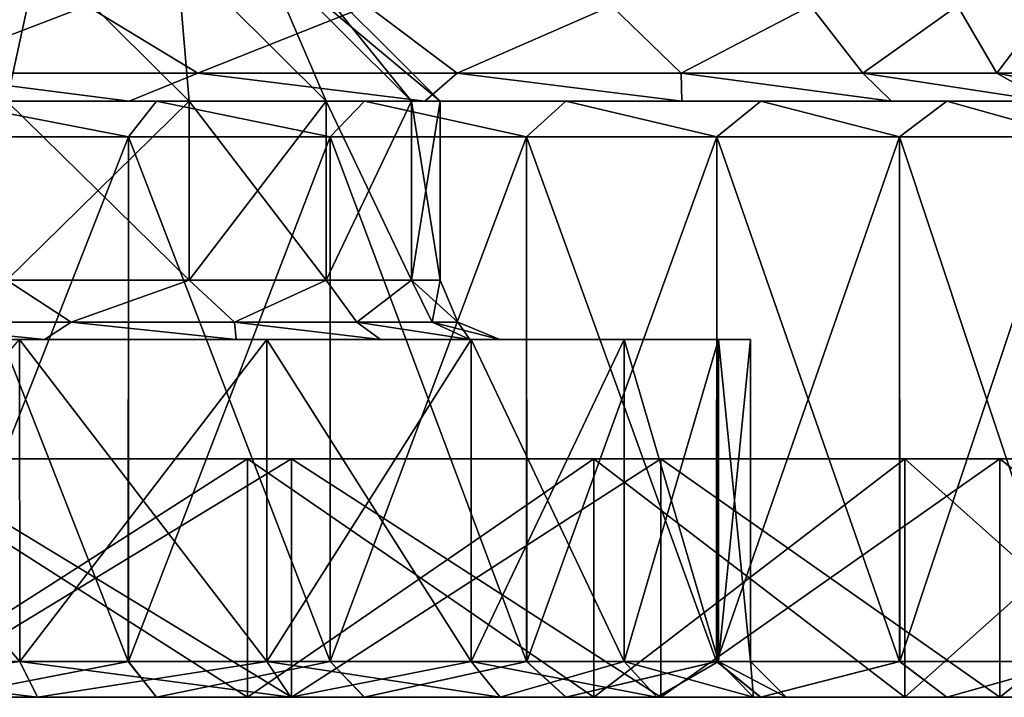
# Model space of a CAD drawing. Header units: millimetres. Extents: x -198 to 325, y 0 to 239.
# Tile 210 of 256: x 156.12 to 164.38, y 0 to 5.68. Entities that reach past the tile are written whole.
import ezdxf

# ---------------------------------------------------------------- set-up
doc = ezdxf.new("R2010")
doc.units = ezdxf.units.MM
doc.header["$LTSCALE"] = 65.185185
for name, color, linetype in [('1897', 7, 'CONTINUOUS'), ('1898', 7, 'CONTINUOUS'), ('1899', 7, 'CONTINUOUS'), ('1900', 7, 'CONTINUOUS'), ('1901', 7, 'CONTINUOUS'), ('1902', 7, 'CONTINUOUS'), ('1903', 7, 'CONTINUOUS'), ('1907', 7, 'CONTINUOUS'), ('1908', 7, 'CONTINUOUS'), ('1909', 7, 'CONTINUOUS'), ('1919', 7, 'CONTINUOUS'), ('1920', 7, 'CONTINUOUS'), ('1921', 7, 'CONTINUOUS'), ('1922', 7, 'CONTINUOUS'), ('1923', 7, 'CONTINUOUS'), ('1924', 7, 'CONTINUOUS'), ('1925', 7, 'CONTINUOUS'), ('1926', 7, 'CONTINUOUS'), ('1927', 7, 'CONTINUOUS'), ('1928', 7, 'CONTINUOUS'), ('1933', 7, 'CONTINUOUS'), ('1934', 7, 'CONTINUOUS'), ('1935', 7, 'CONTINUOUS'), ('1940', 7, 'CONTINUOUS'), ('1941', 7, 'CONTINUOUS'), ('1942', 7, 'CONTINUOUS'), ('1943', 7, 'CONTINUOUS')]:
    doc.layers.add(name, color=color, linetype=linetype)

msp = doc.modelspace()

# ---------------------------------------------------------------- linework, layer by layer
at = {"layer": '1897', "color": 7, "linetype": 'CONTINUOUS', "true_color": 0xe0f2ff}
for points in [[(154.3227, 5, 15.1971), (155.4912, 5, 23.9791), (157.0417, 5, 14.1438), (154.3227, 5, 15.1971)], [(157.0417, 5, -14.1438), (155.4909, 5, -23.9791), (154.3227, 5, -15.1971), (157.0417, 5, -14.1438)], [(157.2717, 5, -23.5007), (155.4909, 5, -23.9791), (157.0417, 5, -14.1438), (157.2717, 5, -23.5007)], [(155.4912, 5, 23.9791), (157.272, 5, 23.5006), (157.0417, 5, 14.1438), (155.4912, 5, 23.9791)], [(157.272, 5, 23.5006), (159.0146, 5, 22.8886), (157.0417, 5, 14.1438), (157.272, 5, 23.5006)], [(157.0417, 5, 14.1438), (159.0146, 5, 22.8886), (159.5213, 5, 12.6086), (157.0417, 5, 14.1438)], [(159.5213, 5, -12.6086), (157.2717, 5, -23.5007), (157.0417, 5, -14.1438), (159.5213, 5, -12.6086)], [(159.0143, 5, -22.8887), (157.2717, 5, -23.5007), (159.5213, 5, -12.6086), (159.0143, 5, -22.8887)], [(160.7036, 5, -22.1492), (159.0143, 5, -22.8887), (159.5213, 5, -12.6086), (160.7036, 5, -22.1492)], [(159.0146, 5, 22.8886), (160.7039, 5, 22.1491), (159.5213, 5, 12.6086), (159.0146, 5, 22.8886)], [(159.5213, 5, 12.6086), (160.7039, 5, 22.1491), (161.6765, 5, 10.6438), (159.5213, 5, 12.6086)], [(161.6765, 5, -10.6438), (160.7036, 5, -22.1492), (159.5213, 5, -12.6086), (161.6765, 5, -10.6438)], [(162.3365, 5, -21.2828), (160.7036, 5, -22.1492), (161.6765, 5, -10.6438), (162.3365, 5, -21.2828)], [(160.7039, 5, 22.1491), (162.3368, 5, 21.2827), (161.6765, 5, 10.6438), (160.7039, 5, 22.1491)], [(161.6765, 5, 10.6438), (162.3368, 5, 21.2827), (163.434, 5, 8.3163), (161.6765, 5, 10.6438)], [(163.434, 5, -8.3163), (162.3365, 5, -21.2828), (161.6765, 5, -10.6438), (163.434, 5, -8.3163)], [(163.8962, 5, -20.299), (162.3365, 5, -21.2828), (163.434, 5, -8.3163), (163.8962, 5, -20.299)], [(162.3368, 5, 21.2827), (163.8965, 5, 20.2988), (163.434, 5, 8.3163), (162.3368, 5, 21.2827)], [(163.434, 5, 8.3163), (163.8965, 5, 20.2988), (164.7336, 5, 5.7058), (163.434, 5, 8.3163)], [(164.7336, 5, -5.7058), (163.8962, 5, -20.299), (163.434, 5, -8.3163), (164.7336, 5, -5.7058)], [(165.3806, 5, -19.1986), (163.8962, 5, -20.299), (164.7336, 5, -5.7058), (165.3806, 5, -19.1986)], [(163.8965, 5, 20.2988), (165.3809, 5, 19.1984), (164.7336, 5, 5.7058), (163.8965, 5, 20.2988)]]:
    msp.add_3dface(points, dxfattribs=at)
at = {"layer": '1898', "color": 7, "linetype": 'CONTINUOUS', "true_color": 0xe0f2ff}
for points in [[(157.0359, 4.7, -23.8853), (155.3098, 0.3, -24.3273), (155.3088, 4.7, -24.3275), (157.0359, 4.7, -23.8853)], [(157.0368, 0.3, -23.885), (155.3098, 0.3, -24.3273), (157.0359, 4.7, -23.8853), (157.0368, 0.3, -23.885)], [(158.7271, 4.7, -23.3205), (157.0368, 0.3, -23.885), (157.0359, 4.7, -23.8853), (158.7271, 4.7, -23.3205)], [(158.728, 0.3, -23.3202), (157.0368, 0.3, -23.885), (158.7271, 4.7, -23.3205), (158.728, 0.3, -23.3202)], [(160.3738, 4.7, -22.6361), (158.728, 0.3, -23.3202), (158.7271, 4.7, -23.3205), (160.3738, 4.7, -22.6361)], [(160.3747, 0.3, -22.6357), (158.728, 0.3, -23.3202), (160.3738, 4.7, -22.6361), (160.3747, 0.3, -22.6357)], [(161.968, 4.7, -21.8352), (160.3747, 0.3, -22.6357), (160.3738, 4.7, -22.6361), (161.968, 4.7, -21.8352)], [(161.9688, 0.3, -21.8348), (160.3747, 0.3, -22.6357), (161.968, 4.7, -21.8352), (161.9688, 0.3, -21.8348)], [(163.5006, 4.7, -20.9223), (161.9688, 0.3, -21.8348), (161.968, 4.7, -21.8352), (163.5006, 4.7, -20.9223)], [(163.5014, 0.3, -20.9218), (161.9688, 0.3, -21.8348), (163.5006, 4.7, -20.9223), (163.5014, 0.3, -20.9218)], [(164.9636, 4.7, -19.9023), (163.5014, 0.3, -20.9218), (163.5006, 4.7, -20.9223), (164.9636, 4.7, -19.9023)], [(164.9642, 0.3, -19.9018), (163.5014, 0.3, -20.9218), (164.9636, 4.7, -19.9023), (164.9642, 0.3, -19.9018)]]:
    msp.add_3dface(points, dxfattribs=at)
at = {"layer": '1899', "color": 7, "linetype": 'CONTINUOUS', "true_color": 0xe0f2ff}
for points in [[(155.1183, 0, 22.423), (158.4034, 0, 21.4097), (155.4902, 0, 23.9793), (155.1183, 0, 22.423)], [(158.4034, 0, -21.4097), (155.1183, 0, -22.423), (157.2725, 0, -23.5004), (158.4034, 0, -21.4097)], [(157.2725, 0, -23.5004), (155.1183, 0, -22.423), (155.4918, 0, -23.9789), (157.2725, 0, -23.5004)], [(155.4902, 0, 23.9793), (158.4034, 0, 21.4097), (157.271, 0, 23.5009), (155.4902, 0, 23.9793)], [(157.271, 0, 23.5009), (158.4034, 0, 21.4097), (159.0135, 0, 22.889), (157.271, 0, 23.5009)], [(159.0151, 0, -22.8884), (158.4034, 0, -21.4097), (157.2725, 0, -23.5004), (159.0151, 0, -22.8884)], [(158.4034, 0, 21.4097), (161.5006, 0, 19.918), (159.0135, 0, 22.889), (158.4034, 0, 21.4097)], [(161.5006, 0, -19.918), (158.4034, 0, -21.4097), (160.7044, 0, -22.1489), (161.5006, 0, -19.918)], [(160.7044, 0, -22.1489), (158.4034, 0, -21.4097), (159.0151, 0, -22.8884), (160.7044, 0, -22.1489)], [(159.0135, 0, 22.889), (161.5006, 0, 19.918), (160.7029, 0, 22.1496), (159.0135, 0, 22.889)], [(160.7029, 0, 22.1496), (161.5006, 0, 19.918), (162.3358, 0, 21.2833), (160.7029, 0, 22.1496)], [(162.3372, 0, -21.2824), (161.5006, 0, -19.918), (160.7044, 0, -22.1489), (162.3372, 0, -21.2824)], [(161.5006, 0, 19.918), (164.3409, 0, 17.9814), (162.3358, 0, 21.2833), (161.5006, 0, 19.918)], [(164.3409, 0, -17.9814), (161.5006, 0, -19.918), (163.8969, 0, -20.2986), (164.3409, 0, -17.9814)], [(163.8969, 0, -20.2986), (161.5006, 0, -19.918), (162.3372, 0, -21.2824), (163.8969, 0, -20.2986)], [(162.3358, 0, 21.2833), (164.3409, 0, 17.9814), (163.8955, 0, 20.2995), (162.3358, 0, 21.2833)], [(163.8955, 0, 20.2995), (164.3409, 0, 17.9814), (165.3799, 0, 19.1991), (163.8955, 0, 20.2995)], [(165.3812, 0, -19.1981), (164.3409, 0, -17.9814), (163.8969, 0, -20.2986), (165.3812, 0, -19.1981)], [(164.3409, 0, 17.9814), (166.8608, 0, 15.6431), (165.3799, 0, 19.1991), (164.3409, 0, 17.9814)], [(166.8608, 0, -15.6431), (164.3409, 0, -17.9814), (166.7747, 0, -17.9935), (166.8608, 0, -15.6431)], [(166.7747, 0, -17.9935), (164.3409, 0, -17.9814), (165.3812, 0, -19.1981), (166.7747, 0, -17.9935)]]:
    msp.add_3dface(points, dxfattribs=at)
at = {"layer": '1900', "color": 7, "linetype": 'CONTINUOUS', "true_color": 0xe0f2ff}
for points in [[(155.1183, 0, -22.423), (158.4034, 0, -21.4097), (155.1183, 2, -22.423), (155.1183, 0, -22.423)], [(155.1183, 2, -22.423), (158.4034, 0, -21.4097), (158.4034, 2, -21.4097), (155.1183, 2, -22.423)], [(158.4034, 0, -21.4097), (161.5006, 0, -19.918), (158.4034, 2, -21.4097), (158.4034, 0, -21.4097)], [(158.4034, 2, -21.4097), (161.5006, 0, -19.918), (161.5006, 2, -19.918), (158.4034, 2, -21.4097)], [(161.5006, 0, -19.918), (164.3409, 0, -17.9814), (161.5006, 2, -19.918), (161.5006, 0, -19.918)], [(161.5006, 2, -19.918), (164.3409, 0, -17.9814), (164.3409, 2, -17.9814), (161.5006, 2, -19.918)], [(164.3409, 0, -17.9814), (166.8608, 0, -15.6431), (164.3409, 2, -17.9814), (164.3409, 0, -17.9814)], [(164.3409, 2, -17.9814), (166.8608, 0, -15.6431), (166.8608, 2, -15.6431), (164.3409, 2, -17.9814)]]:
    msp.add_3dface(points, dxfattribs=at)
at = {"layer": '1901', "color": 7, "linetype": 'CONTINUOUS', "true_color": 0xe0f2ff}
for points in [[(138.4994, 2, 19.918), (148.3489, 2, 19.9317), (158.4034, 2, 21.4097), (138.4994, 2, 19.918)], [(141.5966, 2, 21.4097), (138.4994, 2, 19.918), (158.4034, 2, 21.4097), (141.5966, 2, 21.4097)], [(141.5966, 2, -21.4097), (144.8817, 2, -22.423), (158.4034, 2, -21.4097), (141.5966, 2, -21.4097)], [(141.5966, 2, -21.4097), (158.4034, 2, -21.4097), (161.5006, 2, -19.918), (141.5966, 2, -21.4097)], [(141.5966, 2, -21.4097), (161.5006, 2, -19.918), (151.6511, 2, -19.9317), (141.5966, 2, -21.4097)], [(155.1183, 2, 22.423), (141.5966, 2, 21.4097), (158.4034, 2, 21.4097), (155.1183, 2, 22.423)], [(144.8817, 2, -22.423), (155.1183, 2, -22.423), (158.4034, 2, -21.4097), (144.8817, 2, -22.423)], [(148.3489, 2, 19.9317), (151.6511, 2, 19.9317), (158.4034, 2, 21.4097), (148.3489, 2, 19.9317)], [(151.6511, 2, -19.9317), (161.5006, 2, -19.918), (154.9087, 2, -19.3882), (151.6511, 2, -19.9317)], [(151.6511, 2, 19.9317), (154.9087, 2, 19.3882), (161.5006, 2, 19.918), (151.6511, 2, 19.9317)], [(158.4034, 2, 21.4097), (151.6511, 2, 19.9317), (161.5006, 2, 19.918), (158.4034, 2, 21.4097)], [(161.5006, 2, -19.918), (164.3409, 2, -17.9814), (154.9087, 2, -19.3882), (161.5006, 2, -19.918)], [(154.9087, 2, -19.3882), (164.3409, 2, -17.9814), (158.0329, 2, -18.3157), (154.9087, 2, -19.3882)], [(154.9087, 2, 19.3882), (158.0329, 2, 18.3157), (161.5006, 2, 19.918), (154.9087, 2, 19.3882)], [(158.0329, 2, -18.3157), (164.3409, 2, -17.9814), (160.9383, 2, -16.7435), (158.0329, 2, -18.3157)], [(158.0329, 2, 18.3157), (160.9383, 2, 16.7435), (164.3409, 2, 17.9814), (158.0329, 2, 18.3157)], [(161.5006, 2, 19.918), (158.0329, 2, 18.3157), (164.3409, 2, 17.9814), (161.5006, 2, 19.918)], [(164.3409, 2, -17.9814), (166.8608, 2, -15.6431), (160.9383, 2, -16.7435), (164.3409, 2, -17.9814)], [(160.9383, 2, -16.7435), (166.8608, 2, -15.6431), (163.5454, 2, -14.7144), (160.9383, 2, -16.7435)], [(160.9383, 2, 16.7435), (163.5454, 2, 14.7144), (166.8608, 2, 15.6431), (160.9383, 2, 16.7435)], [(164.3409, 2, 17.9814), (160.9383, 2, 16.7435), (166.8608, 2, 15.6431), (164.3409, 2, 17.9814)], [(166.8608, 2, -15.6431), (169.004, 2, -12.9554), (163.5454, 2, -14.7144), (166.8608, 2, -15.6431)], [(163.5454, 2, -14.7144), (169.004, 2, -12.9554), (165.7829, 2, -12.2838), (163.5454, 2, -14.7144)], [(163.5454, 2, 14.7144), (165.7829, 2, 12.2838), (169.004, 2, 12.9554), (163.5454, 2, 14.7144)], [(166.8608, 2, 15.6431), (163.5454, 2, 14.7144), (169.004, 2, 12.9554), (166.8608, 2, 15.6431)]]:
    msp.add_3dface(points, dxfattribs=at)
at = {"layer": '1902', "color": 7, "linetype": 'CONTINUOUS', "true_color": 0xe0f2ff}
for points in [[(154.9087, 2, -19.3882), (158.0329, 2, -18.3157), (154.9087, 0, -19.3882), (154.9087, 2, -19.3882)], [(154.9087, 0, -19.3882), (158.0329, 2, -18.3157), (158.0329, 0, -18.3157), (154.9087, 0, -19.3882)], [(158.0329, 2, -18.3157), (160.9383, 2, -16.7435), (158.0329, 0, -18.3157), (158.0329, 2, -18.3157)], [(158.0329, 0, -18.3157), (160.9383, 2, -16.7435), (160.9383, 0, -16.7435), (158.0329, 0, -18.3157)], [(160.9383, 2, -16.7435), (163.5454, 2, -14.7144), (160.9383, 0, -16.7435), (160.9383, 2, -16.7435)], [(160.9383, 0, -16.7435), (163.5454, 2, -14.7144), (163.5454, 0, -14.7144), (160.9383, 0, -16.7435)], [(163.5454, 2, -14.7144), (165.7829, 2, -12.2838), (163.5454, 0, -14.7144), (163.5454, 2, -14.7144)], [(163.5454, 0, -14.7144), (165.7829, 2, -12.2838), (165.7829, 0, -12.2838), (163.5454, 0, -14.7144)]]:
    msp.add_3dface(points, dxfattribs=at)
at = {"layer": '1903', "color": 7, "linetype": 'CONTINUOUS', "true_color": 0xe0f2ff}
for points in [[(136.4546, 0, 14.7144), (134.2171, 0, 12.2838), (163.5454, 0, 14.7144), (136.4546, 0, 14.7144)], [(163.5454, 0, 14.7144), (134.2171, 0, 12.2838), (148.6877, 0, 12.4809), (163.5454, 0, 14.7144)], [(136.4546, 0, -14.7144), (139.0617, 0, -16.7435), (163.5454, 0, -14.7144), (136.4546, 0, -14.7144)], [(136.4546, 0, -14.7144), (163.5454, 0, -14.7144), (165.7829, 0, -12.2838), (136.4546, 0, -14.7144)], [(136.4546, 0, -14.7144), (165.7829, 0, -12.2838), (151.3123, 0, -12.4809), (136.4546, 0, -14.7144)], [(139.0617, 0, 16.7435), (136.4546, 0, 14.7144), (160.9383, 0, 16.7435), (139.0617, 0, 16.7435)], [(160.9383, 0, 16.7435), (136.4546, 0, 14.7144), (163.5454, 0, 14.7144), (160.9383, 0, 16.7435)], [(139.0617, 0, -16.7435), (141.9671, 0, -18.3157), (160.9383, 0, -16.7435), (139.0617, 0, -16.7435)], [(139.0617, 0, -16.7435), (160.9383, 0, -16.7435), (163.5454, 0, -14.7144), (139.0617, 0, -16.7435)], [(141.9671, 0, 18.3157), (139.0617, 0, 16.7435), (158.0329, 0, 18.3157), (141.9671, 0, 18.3157)], [(158.0329, 0, 18.3157), (139.0617, 0, 16.7435), (160.9383, 0, 16.7435), (158.0329, 0, 18.3157)], [(141.9671, 0, -18.3157), (145.0913, 0, -19.3882), (158.0329, 0, -18.3157), (141.9671, 0, -18.3157)], [(141.9671, 0, -18.3157), (158.0329, 0, -18.3157), (160.9383, 0, -16.7435), (141.9671, 0, -18.3157)], [(154.9087, 0, 19.3882), (141.9671, 0, 18.3157), (158.0329, 0, 18.3157), (154.9087, 0, 19.3882)], [(145.0913, 0, -19.3882), (154.9087, 0, -19.3882), (158.0329, 0, -18.3157), (145.0913, 0, -19.3882)], [(151.3123, 0, 12.4809), (163.5454, 0, 14.7144), (148.6877, 0, 12.4809), (151.3123, 0, 12.4809)], [(151.3123, 0, -12.4809), (165.7829, 0, -12.2838), (153.8791, 0, -11.9353), (151.3123, 0, -12.4809)], [(165.7829, 0, 12.2838), (163.5454, 0, 14.7144), (151.3123, 0, 12.4809), (165.7829, 0, 12.2838)], [(153.8791, 0, 11.9353), (165.7829, 0, 12.2838), (151.3123, 0, 12.4809), (153.8791, 0, 11.9353)], [(165.7829, 0, -12.2838), (167.5897, 0, -9.5181), (153.8791, 0, -11.9353), (165.7829, 0, -12.2838)], [(153.8791, 0, -11.9353), (167.5897, 0, -9.5181), (156.275, 0, -10.8686), (153.8791, 0, -11.9353)], [(156.275, 0, 10.8686), (165.7829, 0, 12.2838), (153.8791, 0, 11.9353), (156.275, 0, 10.8686)], [(156.275, 0, -10.8686), (167.5897, 0, -9.5181), (158.3967, 0, -9.3271), (156.275, 0, -10.8686)], [(167.5897, 0, 9.5181), (165.7829, 0, 12.2838), (156.275, 0, 10.8686), (167.5897, 0, 9.5181)], [(158.3967, 0, 9.3271), (167.5897, 0, 9.5181), (156.275, 0, 10.8686), (158.3967, 0, 9.3271)], [(167.5897, 0, -9.5181), (168.9166, 0, -6.4929), (158.3967, 0, -9.3271), (167.5897, 0, -9.5181)], [(158.3967, 0, -9.3271), (168.9166, 0, -6.4929), (160.1526, 0, -7.377), (158.3967, 0, -9.3271)], [(160.1526, 0, 7.377), (167.5897, 0, 9.5181), (158.3967, 0, 9.3271), (160.1526, 0, 7.377)], [(160.1526, 0, -7.377), (168.9166, 0, -6.4929), (161.465, 0, -5.104), (160.1526, 0, -7.377)], [(168.9166, 0, 6.4929), (167.5897, 0, 9.5181), (160.1526, 0, 7.377), (168.9166, 0, 6.4929)], [(161.465, 0, 5.104), (168.9166, 0, 6.4929), (160.1526, 0, 7.377), (161.465, 0, 5.104)], [(168.9166, 0, -6.4929), (169.7273, 0, -3.2911), (161.465, 0, -5.104), (168.9166, 0, -6.4929)], [(161.465, 0, -5.104), (169.7273, 0, -3.2911), (162.2759, 0, -2.6082), (161.465, 0, -5.104)], [(169.7273, 0, 3.2911), (168.9166, 0, 6.4929), (161.465, 0, 5.104), (169.7273, 0, 3.2911)], [(162.2759, 0, 2.6082), (169.7273, 0, 3.2911), (161.465, 0, 5.104), (162.2759, 0, 2.6082)], [(169.7273, 0, -3.2911), (170, 0), (162.2759, 0, -2.6082), (169.7273, 0, -3.2911)], [(162.2759, 0, -2.6082), (170, 0), (162.55, 0), (162.2759, 0, -2.6082)], [(162.55, 0), (169.7273, 0, 3.2911), (162.2759, 0, 2.6082), (162.55, 0)], [(170, 0), (169.7273, 0, 3.2911), (162.55, 0), (170, 0)]]:
    msp.add_3dface(points, dxfattribs=at)
at = {"layer": '1907', "color": 7, "linetype": 'CONTINUOUS', "true_color": 0xe0f2ff}
for points in [[(155.308, 0.3, 24.3277), (157.0351, 0.3, 23.8855), (155.3092, 4.7, 24.3274), (155.308, 0.3, 24.3277)], [(155.3092, 4.7, 24.3274), (157.0351, 0.3, 23.8855), (157.0363, 4.7, 23.8852), (155.3092, 4.7, 24.3274)], [(157.0351, 0.3, 23.8855), (158.7263, 0.3, 23.3209), (157.0363, 4.7, 23.8852), (157.0351, 0.3, 23.8855)], [(157.0363, 4.7, 23.8852), (158.7263, 0.3, 23.3209), (158.7274, 4.7, 23.3204), (157.0363, 4.7, 23.8852)], [(158.7263, 0.3, 23.3209), (160.373, 0.3, 22.6365), (158.7274, 4.7, 23.3204), (158.7263, 0.3, 23.3209)], [(158.7274, 4.7, 23.3204), (160.373, 0.3, 22.6365), (160.3742, 4.7, 22.636), (158.7274, 4.7, 23.3204)], [(160.373, 0.3, 22.6365), (161.9671, 0.3, 21.8357), (160.3742, 4.7, 22.636), (160.373, 0.3, 22.6365)], [(160.3742, 4.7, 22.636), (161.9671, 0.3, 21.8357), (161.9683, 4.7, 21.8351), (160.3742, 4.7, 22.636)], [(161.9671, 0.3, 21.8357), (163.4998, 0.3, 20.9228), (161.9683, 4.7, 21.8351), (161.9671, 0.3, 21.8357)], [(161.9683, 4.7, 21.8351), (163.4998, 0.3, 20.9228), (163.501, 4.7, 20.9221), (161.9683, 4.7, 21.8351)], [(163.4998, 0.3, 20.9228), (164.9628, 0.3, 19.9029), (163.501, 4.7, 20.9221), (163.4998, 0.3, 20.9228)], [(163.501, 4.7, 20.9221), (164.9628, 0.3, 19.9029), (164.9639, 4.7, 19.9021), (163.501, 4.7, 20.9221)]]:
    msp.add_3dface(points, dxfattribs=at)
at = {"layer": '1908', "color": 7, "linetype": 'CONTINUOUS', "true_color": 0xe0f2ff}
for points in [[(158.4034, 0, 21.4097), (155.1183, 0, 22.423), (158.4034, 2, 21.4097), (158.4034, 0, 21.4097)], [(155.1183, 0, 22.423), (155.1183, 2, 22.423), (158.4034, 2, 21.4097), (155.1183, 0, 22.423)], [(161.5006, 0, 19.918), (158.4034, 0, 21.4097), (161.5006, 2, 19.918), (161.5006, 0, 19.918)], [(158.4034, 0, 21.4097), (158.4034, 2, 21.4097), (161.5006, 2, 19.918), (158.4034, 0, 21.4097)], [(164.3409, 0, 17.9814), (161.5006, 0, 19.918), (164.3409, 2, 17.9814), (164.3409, 0, 17.9814)], [(161.5006, 0, 19.918), (161.5006, 2, 19.918), (164.3409, 2, 17.9814), (161.5006, 0, 19.918)], [(166.8608, 0, 15.6431), (164.3409, 0, 17.9814), (166.8608, 2, 15.6431), (166.8608, 0, 15.6431)], [(164.3409, 0, 17.9814), (164.3409, 2, 17.9814), (166.8608, 2, 15.6431), (164.3409, 0, 17.9814)]]:
    msp.add_3dface(points, dxfattribs=at)
at = {"layer": '1909', "color": 7, "linetype": 'CONTINUOUS', "true_color": 0xe0f2ff}
for points in [[(158.0329, 2, 18.3157), (154.9087, 2, 19.3882), (158.0329, 0, 18.3157), (158.0329, 2, 18.3157)], [(154.9087, 2, 19.3882), (154.9087, 0, 19.3882), (158.0329, 0, 18.3157), (154.9087, 2, 19.3882)], [(160.9383, 2, 16.7435), (158.0329, 2, 18.3157), (160.9383, 0, 16.7435), (160.9383, 2, 16.7435)], [(158.0329, 2, 18.3157), (158.0329, 0, 18.3157), (160.9383, 0, 16.7435), (158.0329, 2, 18.3157)], [(163.5454, 2, 14.7144), (160.9383, 2, 16.7435), (163.5454, 0, 14.7144), (163.5454, 2, 14.7144)], [(160.9383, 2, 16.7435), (160.9383, 0, 16.7435), (163.5454, 0, 14.7144), (160.9383, 2, 16.7435)], [(165.7829, 2, 12.2838), (163.5454, 2, 14.7144), (165.7829, 0, 12.2838), (165.7829, 2, 12.2838)], [(163.5454, 2, 14.7144), (163.5454, 0, 14.7144), (165.7829, 0, 12.2838), (163.5454, 2, 14.7144)]]:
    msp.add_3dface(points, dxfattribs=at)
at = {"layer": '1919', "color": 7, "linetype": 'CONTINUOUS', "true_color": 0xe0f2ff}
for points in [[(156.125, 0.3, 10.6088), (153.7855, 0.3, 11.6504), (156.124, 3, 10.6091), (156.125, 0.3, 10.6088)], [(158.1965, 3, 9.1034), (156.125, 0.3, 10.6088), (156.124, 3, 10.6091), (158.1965, 3, 9.1034)], [(158.1968, 0.3, 9.1035), (156.125, 0.3, 10.6088), (158.1965, 3, 9.1034), (158.1968, 0.3, 9.1035)], [(159.9106, 3, 7.1997), (158.1968, 0.3, 9.1035), (158.1965, 3, 9.1034), (159.9106, 3, 7.1997)], [(159.9105, 0.3, 7.2004), (158.1968, 0.3, 9.1035), (159.9106, 3, 7.1997), (159.9105, 0.3, 7.2004)], [(161.1909, 0.3, 4.9825), (159.9105, 0.3, 7.2004), (161.1912, 3, 4.9814), (161.1909, 0.3, 4.9825)], [(161.1912, 3, 4.9814), (159.9105, 0.3, 7.2004), (159.9106, 3, 7.1997), (161.1912, 3, 4.9814)], [(161.9823, 0.3, 2.5469), (161.1909, 0.3, 4.9825), (161.9825, 3, 2.5458), (161.9823, 0.3, 2.5469)], [(161.9825, 3, 2.5458), (161.1909, 0.3, 4.9825), (161.1912, 3, 4.9814), (161.9825, 3, 2.5458)], [(162.25, 0.3), (161.9823, 0.3, 2.5469), (162.25, 3), (162.25, 0.3)], [(162.25, 3), (161.9823, 0.3, 2.5469), (161.9825, 3, 2.5458), (162.25, 3)]]:
    msp.add_3dface(points, dxfattribs=at)
at = {"layer": '1920', "color": 7, "linetype": 'CONTINUOUS', "true_color": 0xe0f2ff}
for points in [[(156.0167, 5, 7.5447), (157.5447, 5, 6.0167), (156.0167, 3.5, 7.5447), (156.0167, 5, 7.5447)], [(156.0167, 3.5, 7.5447), (157.5447, 5, 6.0167), (157.5447, 3.5, 6.0167), (156.0167, 3.5, 7.5447)], [(157.5447, 5, 6.0167), (158.6943, 5, 4.187), (157.5447, 3.5, 6.0167), (157.5447, 5, 6.0167)], [(157.5447, 3.5, 6.0167), (158.6943, 5, 4.187), (158.6943, 3.5, 4.187), (157.5447, 3.5, 6.0167)], [(158.6943, 5, 4.187), (159.4081, 5, 2.1473), (158.6943, 3.5, 4.187), (158.6943, 5, 4.187)], [(158.6943, 3.5, 4.187), (159.4081, 5, 2.1473), (159.4081, 3.5, 2.1473), (158.6943, 3.5, 4.187)], [(159.65, 5), (159.65, 3.5), (159.4081, 3.5, 2.1473), (159.65, 5)], [(159.4081, 5, 2.1473), (159.65, 5), (159.4081, 3.5, 2.1473), (159.4081, 5, 2.1473)]]:
    msp.add_3dface(points, dxfattribs=at)
at = {"layer": '1921', "color": 7, "linetype": 'CONTINUOUS', "true_color": 0xe0f2ff}
for points in [[(156.2875, 6.25, 5.5702), (156.0167, 5, 7.5447), (154.7717, 6.25, 6.9131), (156.2875, 6.25, 5.5702)], [(157.5447, 5, 6.0167), (156.0167, 5, 7.5447), (156.2875, 6.25, 5.5702), (157.5447, 5, 6.0167)], [(157.4378, 6.25, 3.9037), (157.5447, 5, 6.0167), (156.2875, 6.25, 5.5702), (157.4378, 6.25, 3.9037)], [(158.6943, 5, 4.187), (157.5447, 5, 6.0167), (157.4378, 6.25, 3.9037), (158.6943, 5, 4.187)], [(158.1559, 6.25, 2.0103), (158.6943, 5, 4.187), (157.4378, 6.25, 3.9037), (158.1559, 6.25, 2.0103)], [(159.4081, 5, 2.1473), (158.6943, 5, 4.187), (158.1559, 6.25, 2.0103), (159.4081, 5, 2.1473)], [(158.4, 6.25), (159.4081, 5, 2.1473), (158.1559, 6.25, 2.0103), (158.4, 6.25)], [(159.65, 5), (159.4081, 5, 2.1473), (158.4, 6.25), (159.65, 5)]]:
    msp.add_3dface(points, dxfattribs=at)
at = {"layer": '1922', "color": 7, "linetype": 'CONTINUOUS', "true_color": 0xe0f2ff}
for points in [[(156.124, 3, -10.6091), (153.7842, 3, -11.6507), (156.125, 0.3, -10.6088), (156.124, 3, -10.6091)], [(156.125, 0.3, -10.6088), (153.7842, 3, -11.6507), (153.7855, 0.3, -11.6504), (156.125, 0.3, -10.6088)], [(158.1965, 3, -9.1034), (156.124, 3, -10.6091), (158.1968, 0.3, -9.1035), (158.1965, 3, -9.1034)], [(158.1968, 0.3, -9.1035), (156.124, 3, -10.6091), (156.125, 0.3, -10.6088), (158.1968, 0.3, -9.1035)], [(159.9106, 3, -7.1997), (158.1965, 3, -9.1034), (159.9105, 0.3, -7.2004), (159.9106, 3, -7.1997)], [(159.9105, 0.3, -7.2004), (158.1965, 3, -9.1034), (158.1968, 0.3, -9.1035), (159.9105, 0.3, -7.2004)], [(161.1909, 0.3, -4.9825), (159.9106, 3, -7.1997), (159.9105, 0.3, -7.2004), (161.1909, 0.3, -4.9825)], [(161.1912, 3, -4.9814), (159.9106, 3, -7.1997), (161.1909, 0.3, -4.9825), (161.1912, 3, -4.9814)], [(161.9823, 0.3, -2.5469), (161.1912, 3, -4.9814), (161.1909, 0.3, -4.9825), (161.9823, 0.3, -2.5469)], [(161.9825, 3, -2.5458), (161.1912, 3, -4.9814), (161.9823, 0.3, -2.5469), (161.9825, 3, -2.5458)], [(162.25, 0.3), (161.9825, 3, -2.5458), (161.9823, 0.3, -2.5469), (162.25, 0.3)], [(162.25, 0.3), (162.25, 3), (161.9825, 3, -2.5458), (162.25, 0.3)]]:
    msp.add_3dface(points, dxfattribs=at)
at = {"layer": '1923', "color": 7, "linetype": 'CONTINUOUS', "true_color": 0xe0f2ff}
for points in [[(157.5447, 5, -6.0167), (156.0167, 5, -7.5447), (157.5447, 3.5, -6.0167), (157.5447, 5, -6.0167)], [(157.5447, 3.5, -6.0167), (156.0167, 5, -7.5447), (156.0167, 3.5, -7.5447), (157.5447, 3.5, -6.0167)], [(158.6943, 5, -4.187), (157.5447, 5, -6.0167), (158.6943, 3.5, -4.187), (158.6943, 5, -4.187)], [(158.6943, 3.5, -4.187), (157.5447, 5, -6.0167), (157.5447, 3.5, -6.0167), (158.6943, 3.5, -4.187)], [(159.4081, 5, -2.1473), (158.6943, 5, -4.187), (159.4081, 3.5, -2.1473), (159.4081, 5, -2.1473)], [(159.4081, 3.5, -2.1473), (158.6943, 5, -4.187), (158.6943, 3.5, -4.187), (159.4081, 3.5, -2.1473)], [(159.65, 3.5), (159.65, 5), (159.4081, 5, -2.1473), (159.65, 3.5)], [(159.65, 3.5), (159.4081, 5, -2.1473), (159.4081, 3.5, -2.1473), (159.65, 3.5)]]:
    msp.add_3dface(points, dxfattribs=at)
at = {"layer": '1924', "color": 7, "linetype": 'CONTINUOUS', "true_color": 0xe0f2ff}
for points in [[(154.7717, 6.25, -6.9131), (156.0167, 5, -7.5447), (156.2875, 6.25, -5.5702), (154.7717, 6.25, -6.9131)], [(156.0167, 5, -7.5447), (157.5447, 5, -6.0167), (156.2875, 6.25, -5.5702), (156.0167, 5, -7.5447)], [(156.2875, 6.25, -5.5702), (157.5447, 5, -6.0167), (157.4378, 6.25, -3.9037), (156.2875, 6.25, -5.5702)], [(157.5447, 5, -6.0167), (158.6943, 5, -4.187), (157.4378, 6.25, -3.9037), (157.5447, 5, -6.0167)], [(157.4378, 6.25, -3.9037), (158.6943, 5, -4.187), (158.1559, 6.25, -2.0103), (157.4378, 6.25, -3.9037)], [(159.65, 5), (158.4, 6.25), (158.1559, 6.25, -2.0103), (159.65, 5)], [(159.4081, 5, -2.1473), (159.65, 5), (158.1559, 6.25, -2.0103), (159.4081, 5, -2.1473)], [(158.6943, 5, -4.187), (159.4081, 5, -2.1473), (158.1559, 6.25, -2.0103), (158.6943, 5, -4.187)]]:
    msp.add_3dface(points, dxfattribs=at)
at = {"layer": '1925', "color": 7, "linetype": 'CONTINUOUS', "true_color": 0xe0f2ff}
for points in [[(155.4902, 0, 23.9793), (157.0351, 0.3, 23.8855), (155.308, 0.3, 24.3277), (155.4902, 0, 23.9793)], [(155.4902, 0, 23.9793), (157.271, 0, 23.5009), (157.0351, 0.3, 23.8855), (155.4902, 0, 23.9793)], [(157.271, 0, 23.5009), (158.7263, 0.3, 23.3209), (157.0351, 0.3, 23.8855), (157.271, 0, 23.5009)], [(157.271, 0, 23.5009), (159.0135, 0, 22.889), (158.7263, 0.3, 23.3209), (157.271, 0, 23.5009)], [(159.0135, 0, 22.889), (160.373, 0.3, 22.6365), (158.7263, 0.3, 23.3209), (159.0135, 0, 22.889)], [(159.0135, 0, 22.889), (160.7029, 0, 22.1496), (160.373, 0.3, 22.6365), (159.0135, 0, 22.889)], [(160.7029, 0, 22.1496), (161.9671, 0.3, 21.8357), (160.373, 0.3, 22.6365), (160.7029, 0, 22.1496)], [(160.7029, 0, 22.1496), (162.3358, 0, 21.2833), (161.9671, 0.3, 21.8357), (160.7029, 0, 22.1496)], [(162.3358, 0, 21.2833), (163.4998, 0.3, 20.9228), (161.9671, 0.3, 21.8357), (162.3358, 0, 21.2833)], [(162.3358, 0, 21.2833), (163.8955, 0, 20.2995), (163.4998, 0.3, 20.9228), (162.3358, 0, 21.2833)], [(163.8955, 0, 20.2995), (164.9628, 0.3, 19.9029), (163.4998, 0.3, 20.9228), (163.8955, 0, 20.2995)], [(163.8955, 0, 20.2995), (165.3799, 0, 19.1991), (164.9628, 0.3, 19.9029), (163.8955, 0, 20.2995)]]:
    msp.add_3dface(points, dxfattribs=at)
at = {"layer": '1926', "color": 7, "linetype": 'CONTINUOUS', "true_color": 0xe0f2ff}
for points in [[(155.3098, 0.3, -24.3273), (157.0368, 0.3, -23.885), (155.4918, 0, -23.9789), (155.3098, 0.3, -24.3273)], [(157.0368, 0.3, -23.885), (157.2725, 0, -23.5004), (155.4918, 0, -23.9789), (157.0368, 0.3, -23.885)], [(157.0368, 0.3, -23.885), (158.728, 0.3, -23.3202), (157.2725, 0, -23.5004), (157.0368, 0.3, -23.885)], [(158.728, 0.3, -23.3202), (159.0151, 0, -22.8884), (157.2725, 0, -23.5004), (158.728, 0.3, -23.3202)], [(158.728, 0.3, -23.3202), (160.3747, 0.3, -22.6357), (159.0151, 0, -22.8884), (158.728, 0.3, -23.3202)], [(160.3747, 0.3, -22.6357), (160.7044, 0, -22.1489), (159.0151, 0, -22.8884), (160.3747, 0.3, -22.6357)], [(160.3747, 0.3, -22.6357), (161.9688, 0.3, -21.8348), (160.7044, 0, -22.1489), (160.3747, 0.3, -22.6357)], [(161.9688, 0.3, -21.8348), (162.3372, 0, -21.2824), (160.7044, 0, -22.1489), (161.9688, 0.3, -21.8348)], [(161.9688, 0.3, -21.8348), (163.5014, 0.3, -20.9218), (162.3372, 0, -21.2824), (161.9688, 0.3, -21.8348)], [(163.5014, 0.3, -20.9218), (163.8969, 0, -20.2986), (162.3372, 0, -21.2824), (163.5014, 0.3, -20.9218)], [(163.5014, 0.3, -20.9218), (164.9642, 0.3, -19.9018), (163.8969, 0, -20.2986), (163.5014, 0.3, -20.9218)], [(164.9642, 0.3, -19.9018), (165.3812, 0, -19.1981), (163.8969, 0, -20.2986), (164.9642, 0.3, -19.9018)]]:
    msp.add_3dface(points, dxfattribs=at)
at = {"layer": '1927', "color": 7, "linetype": 'CONTINUOUS', "true_color": 0xe0f2ff}
for points in [[(155.4909, 5, -23.9791), (157.0359, 4.7, -23.8853), (155.3088, 4.7, -24.3275), (155.4909, 5, -23.9791)], [(155.4909, 5, -23.9791), (157.2717, 5, -23.5007), (157.0359, 4.7, -23.8853), (155.4909, 5, -23.9791)], [(157.2717, 5, -23.5007), (158.7271, 4.7, -23.3205), (157.0359, 4.7, -23.8853), (157.2717, 5, -23.5007)], [(157.2717, 5, -23.5007), (159.0143, 5, -22.8887), (158.7271, 4.7, -23.3205), (157.2717, 5, -23.5007)], [(159.0143, 5, -22.8887), (160.3738, 4.7, -22.6361), (158.7271, 4.7, -23.3205), (159.0143, 5, -22.8887)], [(159.0143, 5, -22.8887), (160.7036, 5, -22.1492), (160.3738, 4.7, -22.6361), (159.0143, 5, -22.8887)], [(160.7036, 5, -22.1492), (161.968, 4.7, -21.8352), (160.3738, 4.7, -22.6361), (160.7036, 5, -22.1492)], [(160.7036, 5, -22.1492), (162.3365, 5, -21.2828), (161.968, 4.7, -21.8352), (160.7036, 5, -22.1492)], [(162.3365, 5, -21.2828), (163.5006, 4.7, -20.9223), (161.968, 4.7, -21.8352), (162.3365, 5, -21.2828)], [(162.3365, 5, -21.2828), (163.8962, 5, -20.299), (163.5006, 4.7, -20.9223), (162.3365, 5, -21.2828)], [(163.8962, 5, -20.299), (164.9636, 4.7, -19.9023), (163.5006, 4.7, -20.9223), (163.8962, 5, -20.299)], [(163.8962, 5, -20.299), (165.3806, 5, -19.1986), (164.9636, 4.7, -19.9023), (163.8962, 5, -20.299)]]:
    msp.add_3dface(points, dxfattribs=at)
at = {"layer": '1928', "color": 7, "linetype": 'CONTINUOUS', "true_color": 0xe0f2ff}
for points in [[(155.4912, 5, 23.9791), (155.3092, 4.7, 24.3274), (157.0363, 4.7, 23.8852), (155.4912, 5, 23.9791)], [(157.272, 5, 23.5006), (155.4912, 5, 23.9791), (157.0363, 4.7, 23.8852), (157.272, 5, 23.5006)], [(157.272, 5, 23.5006), (157.0363, 4.7, 23.8852), (158.7274, 4.7, 23.3204), (157.272, 5, 23.5006)], [(159.0146, 5, 22.8886), (157.272, 5, 23.5006), (158.7274, 4.7, 23.3204), (159.0146, 5, 22.8886)], [(159.0146, 5, 22.8886), (158.7274, 4.7, 23.3204), (160.3742, 4.7, 22.636), (159.0146, 5, 22.8886)], [(160.7039, 5, 22.1491), (159.0146, 5, 22.8886), (160.3742, 4.7, 22.636), (160.7039, 5, 22.1491)], [(160.7039, 5, 22.1491), (160.3742, 4.7, 22.636), (161.9683, 4.7, 21.8351), (160.7039, 5, 22.1491)], [(162.3368, 5, 21.2827), (160.7039, 5, 22.1491), (161.9683, 4.7, 21.8351), (162.3368, 5, 21.2827)], [(162.3368, 5, 21.2827), (161.9683, 4.7, 21.8351), (163.501, 4.7, 20.9221), (162.3368, 5, 21.2827)], [(163.8965, 5, 20.2988), (162.3368, 5, 21.2827), (163.501, 4.7, 20.9221), (163.8965, 5, 20.2988)], [(163.8965, 5, 20.2988), (163.501, 4.7, 20.9221), (164.9639, 4.7, 19.9021), (163.8965, 5, 20.2988)], [(165.3809, 5, 19.1984), (163.8965, 5, 20.2988), (164.9639, 4.7, 19.9021), (165.3809, 5, 19.1984)]]:
    msp.add_3dface(points, dxfattribs=at)
at = {"layer": '1933', "color": 7, "linetype": 'CONTINUOUS', "true_color": 0xe0f2ff}
for points in [[(153.8791, 0, 11.9353), (153.7855, 0.3, 11.6504), (156.125, 0.3, 10.6088), (153.8791, 0, 11.9353)], [(156.275, 0, 10.8686), (153.8791, 0, 11.9353), (156.125, 0.3, 10.6088), (156.275, 0, 10.8686)], [(156.275, 0, 10.8686), (156.125, 0.3, 10.6088), (158.1968, 0.3, 9.1035), (156.275, 0, 10.8686)], [(158.3967, 0, 9.3271), (156.275, 0, 10.8686), (158.1968, 0.3, 9.1035), (158.3967, 0, 9.3271)], [(158.3967, 0, 9.3271), (158.1968, 0.3, 9.1035), (159.9105, 0.3, 7.2004), (158.3967, 0, 9.3271)], [(160.1526, 0, 7.377), (158.3967, 0, 9.3271), (159.9105, 0.3, 7.2004), (160.1526, 0, 7.377)], [(160.1526, 0, 7.377), (159.9105, 0.3, 7.2004), (161.1909, 0.3, 4.9825), (160.1526, 0, 7.377)], [(161.465, 0, 5.104), (160.1526, 0, 7.377), (161.1909, 0.3, 4.9825), (161.465, 0, 5.104)], [(161.465, 0, 5.104), (161.1909, 0.3, 4.9825), (161.9823, 0.3, 2.5469), (161.465, 0, 5.104)], [(162.2759, 0, 2.6082), (161.465, 0, 5.104), (161.9823, 0.3, 2.5469), (162.2759, 0, 2.6082)], [(162.2759, 0, 2.6082), (161.9823, 0.3, 2.5469), (162.25, 0.3), (162.2759, 0, 2.6082)], [(162.55, 0), (162.2759, 0, 2.6082), (162.25, 0.3), (162.55, 0)]]:
    msp.add_3dface(points, dxfattribs=at)
at = {"layer": '1934', "color": 7, "linetype": 'CONTINUOUS', "true_color": 0xe0f2ff}
for points in [[(153.8791, 0, -11.9353), (156.275, 0, -10.8686), (153.7855, 0.3, -11.6504), (153.8791, 0, -11.9353)], [(156.275, 0, -10.8686), (156.125, 0.3, -10.6088), (153.7855, 0.3, -11.6504), (156.275, 0, -10.8686)], [(156.275, 0, -10.8686), (158.3967, 0, -9.3271), (156.125, 0.3, -10.6088), (156.275, 0, -10.8686)], [(158.3967, 0, -9.3271), (158.1968, 0.3, -9.1035), (156.125, 0.3, -10.6088), (158.3967, 0, -9.3271)], [(158.3967, 0, -9.3271), (160.1526, 0, -7.377), (158.1968, 0.3, -9.1035), (158.3967, 0, -9.3271)], [(160.1526, 0, -7.377), (159.9105, 0.3, -7.2004), (158.1968, 0.3, -9.1035), (160.1526, 0, -7.377)], [(160.1526, 0, -7.377), (161.465, 0, -5.104), (159.9105, 0.3, -7.2004), (160.1526, 0, -7.377)], [(161.465, 0, -5.104), (161.1909, 0.3, -4.9825), (159.9105, 0.3, -7.2004), (161.465, 0, -5.104)], [(161.465, 0, -5.104), (162.2759, 0, -2.6082), (161.1909, 0.3, -4.9825), (161.465, 0, -5.104)], [(162.2759, 0, -2.6082), (161.9823, 0.3, -2.5469), (161.1909, 0.3, -4.9825), (162.2759, 0, -2.6082)], [(162.2759, 0, -2.6082), (162.55, 0), (161.9823, 0.3, -2.5469), (162.2759, 0, -2.6082)], [(162.55, 0), (162.25, 0.3), (161.9823, 0.3, -2.5469), (162.55, 0)]]:
    msp.add_3dface(points, dxfattribs=at)
at = {"layer": '1935', "color": 7, "linetype": 'CONTINUOUS', "true_color": 0xe0f2ff}
for points in [[(156.124, 3, -10.6091), (158.1965, 3, -9.1034), (152.2609, 3, -9.8948), (156.124, 3, -10.6091)], [(152.2609, 3, -9.8948), (158.1965, 3, -9.1034), (154.4072, 3, -9.1432), (152.2609, 3, -9.8948)], [(158.1965, 3, 9.1034), (156.124, 3, 10.6091), (154.4072, 3, 9.1432), (158.1965, 3, 9.1034)], [(156.3312, 3, 7.9333), (158.1965, 3, 9.1034), (154.4072, 3, 9.1432), (156.3312, 3, 7.9333)], [(154.4072, 3, -9.1432), (158.1965, 3, -9.1034), (156.3312, 3, -7.9333), (154.4072, 3, -9.1432)], [(159.9106, 3, 7.1997), (158.1965, 3, 9.1034), (156.3312, 3, 7.9333), (159.9106, 3, 7.1997)], [(157.9388, 3, 6.324), (159.9106, 3, 7.1997), (156.3312, 3, 7.9333), (157.9388, 3, 6.324)], [(158.1965, 3, -9.1034), (159.9106, 3, -7.1997), (156.3312, 3, -7.9333), (158.1965, 3, -9.1034)], [(156.3312, 3, -7.9333), (159.9106, 3, -7.1997), (157.9388, 3, -6.324), (156.3312, 3, -7.9333)], [(161.1912, 3, 4.9814), (159.9106, 3, 7.1997), (157.9388, 3, 6.324), (161.1912, 3, 4.9814)], [(159.148, 3, 4.3969), (161.1912, 3, 4.9814), (157.9388, 3, 6.324), (159.148, 3, 4.3969)], [(159.9106, 3, -7.1997), (161.1912, 3, -4.9814), (157.9388, 3, -6.324), (159.9106, 3, -7.1997)], [(157.9388, 3, -6.324), (161.1912, 3, -4.9814), (159.148, 3, -4.3969), (157.9388, 3, -6.324)], [(161.9825, 3, 2.5458), (161.1912, 3, 4.9814), (159.148, 3, 4.3969), (161.9825, 3, 2.5458)], [(159.8977, 3, 2.2478), (161.9825, 3, 2.5458), (159.148, 3, 4.3969), (159.8977, 3, 2.2478)], [(161.1912, 3, -4.9814), (161.9825, 3, -2.5458), (159.148, 3, -4.3969), (161.1912, 3, -4.9814)], [(159.148, 3, -4.3969), (161.9825, 3, -2.5458), (159.8977, 3, -2.2478), (159.148, 3, -4.3969)], [(161.9825, 3, -2.5458), (162.25, 3), (159.8977, 3, -2.2478), (161.9825, 3, -2.5458)], [(159.8977, 3, -2.2478), (162.25, 3), (160.15, 3), (159.8977, 3, -2.2478)], [(160.15, 3), (161.9825, 3, 2.5458), (159.8977, 3, 2.2478), (160.15, 3)], [(162.25, 3), (161.9825, 3, 2.5458), (160.15, 3), (162.25, 3)]]:
    msp.add_3dface(points, dxfattribs=at)
at = {"layer": '1940', "color": 7, "linetype": 'CONTINUOUS', "true_color": 0xe0f2ff}
for points in [[(156.6861, 5.8, 13.4274), (154.1049, 5.8, 14.4274), (155.2104, 5.2343, 14.3156), (156.6861, 5.8, 13.4274)], [(156.6861, 5.8, 13.4274), (155.2104, 5.2343, 14.3156), (157.6172, 5.2343, 13.1933), (156.6861, 5.8, 13.4274)], [(159.0395, 5.8, 11.9703), (156.6861, 5.8, 13.4274), (157.6172, 5.2343, 13.1933), (159.0395, 5.8, 11.9703)], [(159.0395, 5.8, 11.9703), (157.6172, 5.2343, 13.1933), (159.7924, 5.2343, 11.6702), (159.0395, 5.8, 11.9703)], [(161.0851, 5.8, 10.1054), (159.0395, 5.8, 11.9703), (159.7924, 5.2343, 11.6702), (161.0851, 5.8, 10.1054)], [(161.0851, 5.8, 10.1054), (159.7924, 5.2343, 11.6702), (161.6702, 5.2343, 9.7924), (161.0851, 5.8, 10.1054)], [(162.7533, 5.8, 7.8965), (161.0851, 5.8, 10.1054), (161.6702, 5.2343, 9.7924), (162.7533, 5.8, 7.8965)], [(162.7533, 5.8, 7.8965), (161.6702, 5.2343, 9.7924), (163.1933, 5.2343, 7.6172), (162.7533, 5.8, 7.8965)], [(163.9871, 5.8, 5.4186), (162.7533, 5.8, 7.8965), (163.1933, 5.2343, 7.6172), (163.9871, 5.8, 5.4186)], [(163.9871, 5.8, 5.4186), (163.1933, 5.2343, 7.6172), (164.3156, 5.2343, 5.2104), (163.9871, 5.8, 5.4186)], [(164.7446, 5.8, 2.7562), (163.9871, 5.8, 5.4186), (164.3156, 5.2343, 5.2104), (164.7446, 5.8, 2.7562)], [(164.7446, 5.8, 2.7562), (164.3156, 5.2343, 5.2104), (165.0029, 5.2343, 2.6454), (164.7446, 5.8, 2.7562)], [(154.3227, 5, 15.1971), (157.0417, 5, 14.1438), (155.2104, 5.2343, 14.3156), (154.3227, 5, 15.1971)], [(155.2104, 5.2343, 14.3156), (157.0417, 5, 14.1438), (157.6172, 5.2343, 13.1933), (155.2104, 5.2343, 14.3156)], [(157.0417, 5, 14.1438), (159.5213, 5, 12.6086), (157.6172, 5.2343, 13.1933), (157.0417, 5, 14.1438)], [(157.6172, 5.2343, 13.1933), (159.5213, 5, 12.6086), (159.7924, 5.2343, 11.6702), (157.6172, 5.2343, 13.1933)], [(159.5213, 5, 12.6086), (161.6765, 5, 10.6438), (159.7924, 5.2343, 11.6702), (159.5213, 5, 12.6086)], [(159.7924, 5.2343, 11.6702), (161.6765, 5, 10.6438), (161.6702, 5.2343, 9.7924), (159.7924, 5.2343, 11.6702)], [(161.6765, 5, 10.6438), (163.434, 5, 8.3163), (161.6702, 5.2343, 9.7924), (161.6765, 5, 10.6438)], [(161.6702, 5.2343, 9.7924), (163.434, 5, 8.3163), (163.1933, 5.2343, 7.6172), (161.6702, 5.2343, 9.7924)], [(163.434, 5, 8.3163), (164.7336, 5, 5.7058), (163.1933, 5.2343, 7.6172), (163.434, 5, 8.3163)], [(163.1933, 5.2343, 7.6172), (164.7336, 5, 5.7058), (164.3156, 5.2343, 5.2104), (163.1933, 5.2343, 7.6172)], [(164.7336, 5, 5.7058), (165.5313, 5, 2.9013), (164.3156, 5.2343, 5.2104), (164.7336, 5, 5.7058)], [(164.3156, 5.2343, 5.2104), (165.5313, 5, 2.9013), (165.0029, 5.2343, 2.6454), (164.3156, 5.2343, 5.2104)]]:
    msp.add_3dface(points, dxfattribs=at)
at = {"layer": '1941', "color": 7, "linetype": 'CONTINUOUS', "true_color": 0xe0f2ff}
for points in [[(154.1049, 5.8, -14.4274), (156.6861, 5.8, -13.4274), (155.2104, 5.2343, -14.3156), (154.1049, 5.8, -14.4274)], [(156.6861, 5.8, -13.4274), (157.6172, 5.2343, -13.1933), (155.2104, 5.2343, -14.3156), (156.6861, 5.8, -13.4274)], [(156.6861, 5.8, -13.4274), (159.0395, 5.8, -11.9703), (157.6172, 5.2343, -13.1933), (156.6861, 5.8, -13.4274)], [(159.0395, 5.8, -11.9703), (159.7924, 5.2343, -11.6702), (157.6172, 5.2343, -13.1933), (159.0395, 5.8, -11.9703)], [(159.0395, 5.8, -11.9703), (161.0851, 5.8, -10.1054), (159.7924, 5.2343, -11.6702), (159.0395, 5.8, -11.9703)], [(161.0851, 5.8, -10.1054), (161.6702, 5.2343, -9.7924), (159.7924, 5.2343, -11.6702), (161.0851, 5.8, -10.1054)], [(161.0851, 5.8, -10.1054), (162.7533, 5.8, -7.8965), (161.6702, 5.2343, -9.7924), (161.0851, 5.8, -10.1054)], [(162.7533, 5.8, -7.8965), (163.1933, 5.2343, -7.6172), (161.6702, 5.2343, -9.7924), (162.7533, 5.8, -7.8965)], [(162.7533, 5.8, -7.8965), (163.9871, 5.8, -5.4186), (163.1933, 5.2343, -7.6172), (162.7533, 5.8, -7.8965)], [(163.9871, 5.8, -5.4186), (164.3156, 5.2343, -5.2104), (163.1933, 5.2343, -7.6172), (163.9871, 5.8, -5.4186)], [(163.9871, 5.8, -5.4186), (164.7446, 5.8, -2.7562), (164.3156, 5.2343, -5.2104), (163.9871, 5.8, -5.4186)], [(164.7446, 5.8, -2.7562), (165.0029, 5.2343, -2.6454), (164.3156, 5.2343, -5.2104), (164.7446, 5.8, -2.7562)], [(157.0417, 5, -14.1438), (154.3227, 5, -15.1971), (155.2104, 5.2343, -14.3156), (157.0417, 5, -14.1438)], [(157.6172, 5.2343, -13.1933), (157.0417, 5, -14.1438), (155.2104, 5.2343, -14.3156), (157.6172, 5.2343, -13.1933)], [(159.5213, 5, -12.6086), (157.0417, 5, -14.1438), (157.6172, 5.2343, -13.1933), (159.5213, 5, -12.6086)], [(159.7924, 5.2343, -11.6702), (159.5213, 5, -12.6086), (157.6172, 5.2343, -13.1933), (159.7924, 5.2343, -11.6702)], [(161.6765, 5, -10.6438), (159.5213, 5, -12.6086), (159.7924, 5.2343, -11.6702), (161.6765, 5, -10.6438)], [(161.6702, 5.2343, -9.7924), (161.6765, 5, -10.6438), (159.7924, 5.2343, -11.6702), (161.6702, 5.2343, -9.7924)], [(163.434, 5, -8.3163), (161.6765, 5, -10.6438), (161.6702, 5.2343, -9.7924), (163.434, 5, -8.3163)], [(163.1933, 5.2343, -7.6172), (163.434, 5, -8.3163), (161.6702, 5.2343, -9.7924), (163.1933, 5.2343, -7.6172)], [(164.7336, 5, -5.7058), (163.434, 5, -8.3163), (163.1933, 5.2343, -7.6172), (164.7336, 5, -5.7058)], [(164.3156, 5.2343, -5.2104), (164.7336, 5, -5.7058), (163.1933, 5.2343, -7.6172), (164.3156, 5.2343, -5.2104)], [(165.5313, 5, -2.9014), (164.7336, 5, -5.7058), (164.3156, 5.2343, -5.2104), (165.5313, 5, -2.9014)], [(165.0029, 5.2343, -2.6454), (165.5313, 5, -2.9014), (164.3156, 5.2343, -5.2104), (165.0029, 5.2343, -2.6454)]]:
    msp.add_3dface(points, dxfattribs=at)
at = {"layer": '1942', "color": 7, "linetype": 'CONTINUOUS', "true_color": 0xe0f2ff}
for points in [[(154.8982, 3.1464, 8.484), (156.0167, 3.5, 7.5447), (156.5551, 3.1464, 7.2802), (154.8982, 3.1464, 8.484)], [(156.0167, 3.5, 7.5447), (157.5447, 3.5, 6.0167), (156.5551, 3.1464, 7.2802), (156.0167, 3.5, 7.5447)], [(156.5551, 3.1464, 7.2802), (157.5447, 3.5, 6.0167), (157.9255, 3.1464, 5.7582), (156.5551, 3.1464, 7.2802)], [(157.5447, 3.5, 6.0167), (158.6943, 3.5, 4.187), (157.9255, 3.1464, 5.7582), (157.5447, 3.5, 6.0167)], [(157.9255, 3.1464, 5.7582), (158.6943, 3.5, 4.187), (158.9495, 3.1464, 3.9846), (157.9255, 3.1464, 5.7582)], [(158.6943, 3.5, 4.187), (159.4081, 3.5, 2.1473), (158.9495, 3.1464, 3.9846), (158.6943, 3.5, 4.187)], [(158.9495, 3.1464, 3.9846), (159.4081, 3.5, 2.1473), (159.5824, 3.1464, 2.0368), (158.9495, 3.1464, 3.9846)], [(159.4081, 3.5, 2.1473), (159.65, 3.5), (159.5824, 3.1464, 2.0368), (159.4081, 3.5, 2.1473)], [(159.65, 3.5), (159.7964, 3.1464), (159.5824, 3.1464, 2.0368), (159.65, 3.5)], [(156.3312, 3, 7.9333), (154.4072, 3, 9.1432), (154.8982, 3.1464, 8.484), (156.3312, 3, 7.9333)], [(156.3312, 3, 7.9333), (154.8982, 3.1464, 8.484), (156.5551, 3.1464, 7.2802), (156.3312, 3, 7.9333)], [(157.9388, 3, 6.324), (156.3312, 3, 7.9333), (156.5551, 3.1464, 7.2802), (157.9388, 3, 6.324)], [(157.9388, 3, 6.324), (156.5551, 3.1464, 7.2802), (157.9255, 3.1464, 5.7582), (157.9388, 3, 6.324)], [(159.148, 3, 4.3969), (157.9388, 3, 6.324), (157.9255, 3.1464, 5.7582), (159.148, 3, 4.3969)], [(159.148, 3, 4.3969), (157.9255, 3.1464, 5.7582), (158.9495, 3.1464, 3.9846), (159.148, 3, 4.3969)], [(159.8977, 3, 2.2478), (159.148, 3, 4.3969), (158.9495, 3.1464, 3.9846), (159.8977, 3, 2.2478)], [(159.8977, 3, 2.2478), (158.9495, 3.1464, 3.9846), (159.5824, 3.1464, 2.0368), (159.8977, 3, 2.2478)], [(159.7964, 3.1464), (159.8977, 3, 2.2478), (159.5824, 3.1464, 2.0368), (159.7964, 3.1464)], [(160.15, 3), (159.8977, 3, 2.2478), (159.7964, 3.1464), (160.15, 3)]]:
    msp.add_3dface(points, dxfattribs=at)
at = {"layer": '1943', "color": 7, "linetype": 'CONTINUOUS', "true_color": 0xe0f2ff}
for points in [[(156.5551, 3.1464, -7.2802), (156.0167, 3.5, -7.5447), (154.8982, 3.1464, -8.484), (156.5551, 3.1464, -7.2802)], [(157.5447, 3.5, -6.0167), (156.0167, 3.5, -7.5447), (156.5551, 3.1464, -7.2802), (157.5447, 3.5, -6.0167)], [(157.9255, 3.1464, -5.7582), (157.5447, 3.5, -6.0167), (156.5551, 3.1464, -7.2802), (157.9255, 3.1464, -5.7582)], [(158.6943, 3.5, -4.187), (157.5447, 3.5, -6.0167), (157.9255, 3.1464, -5.7582), (158.6943, 3.5, -4.187)], [(158.9495, 3.1464, -3.9846), (158.6943, 3.5, -4.187), (157.9255, 3.1464, -5.7582), (158.9495, 3.1464, -3.9846)], [(159.4081, 3.5, -2.1473), (158.6943, 3.5, -4.187), (158.9495, 3.1464, -3.9846), (159.4081, 3.5, -2.1473)], [(159.5824, 3.1464, -2.0368), (159.4081, 3.5, -2.1473), (158.9495, 3.1464, -3.9846), (159.5824, 3.1464, -2.0368)], [(159.65, 3.5), (159.4081, 3.5, -2.1473), (159.7964, 3.1464), (159.65, 3.5)], [(159.7964, 3.1464), (159.4081, 3.5, -2.1473), (159.5824, 3.1464, -2.0368), (159.7964, 3.1464)], [(154.4072, 3, -9.1432), (156.3312, 3, -7.9333), (154.8982, 3.1464, -8.484), (154.4072, 3, -9.1432)], [(156.3312, 3, -7.9333), (156.5551, 3.1464, -7.2802), (154.8982, 3.1464, -8.484), (156.3312, 3, -7.9333)], [(156.3312, 3, -7.9333), (157.9388, 3, -6.324), (156.5551, 3.1464, -7.2802), (156.3312, 3, -7.9333)], [(157.9388, 3, -6.324), (157.9255, 3.1464, -5.7582), (156.5551, 3.1464, -7.2802), (157.9388, 3, -6.324)], [(157.9388, 3, -6.324), (159.148, 3, -4.3969), (157.9255, 3.1464, -5.7582), (157.9388, 3, -6.324)], [(159.148, 3, -4.3969), (158.9495, 3.1464, -3.9846), (157.9255, 3.1464, -5.7582), (159.148, 3, -4.3969)], [(159.148, 3, -4.3969), (159.8977, 3, -2.2478), (158.9495, 3.1464, -3.9846), (159.148, 3, -4.3969)], [(159.8977, 3, -2.2478), (159.5824, 3.1464, -2.0368), (158.9495, 3.1464, -3.9846), (159.8977, 3, -2.2478)], [(159.8977, 3, -2.2478), (160.15, 3), (159.5824, 3.1464, -2.0368), (159.8977, 3, -2.2478)], [(160.15, 3), (159.7964, 3.1464), (159.5824, 3.1464, -2.0368), (160.15, 3)]]:
    msp.add_3dface(points, dxfattribs=at)

doc.saveas('drawing.dxf')
